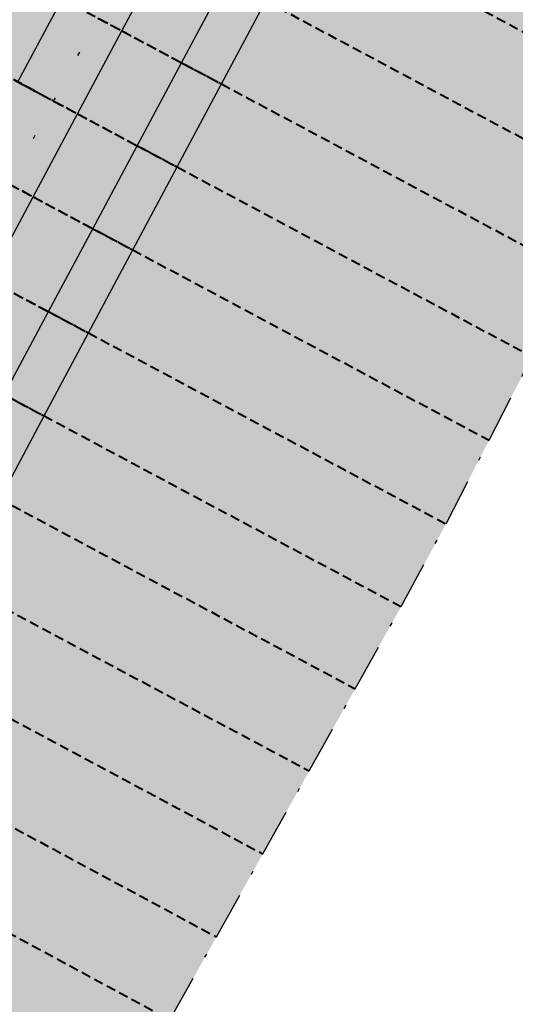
# Model space of a CAD drawing. Header units: metres. Extents: x 768989 to 770741, y 8991369 to 8992399.
# Tile 44 of 55: x 769474 to 769487, y 8992073 to 8992099. Entities that reach past the tile are written whole.
import ezdxf

# ---------------------------------------------------------------- set-up
doc = ezdxf.new("R2010")
doc.units = ezdxf.units.M
doc.header["$XCLIPFRAME"] = 2
for name, pattern in [('DASHDOT', [25.4, 12.7, -6.35, 0, -6.35]), ('DASHED', [0.75, 0.5, -0.25]), ('DASHED2', [0.375, 0.25, -0.125]), ('DOT', [6.35, 0, -6.35])]:
    doc.linetypes.add(name, pattern=pattern)
for name, color, linetype in [('+Corr_P_Secc_EnrocTalud', 51, 'DASHED'), ('+Corr_P_Secc_EnrocUña', 2, 'DASHED'), ('+SL-Corredor-Descolmatacion', 30, 'DASHDOT'), ('__ORTOFOTO', 7, 'Continuous')]:
    doc.layers.add(name, color=color, linetype=linetype)
doc.layers.add('+Corredor_P', color=7, linetype='DASHED2', lineweight=40)
picture_1 = doc.add_image_def('image1.ecw', size_in_pixel=(24806, 30931))

# ---------------------------------------------------------------- blocks, each defined once
blk = doc.blocks.new('*U63')
at = {"layer": '+Corredor_P', "linetype": 'DASHED2', "lineweight": 40, "true_color": 0xffffff}
for points in [[(769450.319, 8992062.034), (769450.432, 8992062.234), (769450.441, 8992062.251), (769451.403, 8992063.964), (769452.62, 8992066.14), (769453.833, 8992068.317), (769455.042, 8992070.497), (769456.248, 8992072.679), (769457.451, 8992074.862), (769458.649, 8992077.048), (769459.844, 8992079.236), (769461.036, 8992081.426), (769462.224, 8992083.618), (769463.408, 8992085.811), (769464.588, 8992088.007), (769465.77, 8992090.21), (769466.952, 8992092.413), (769468.133, 8992094.616), (769469.315, 8992096.819), (769470.497, 8992099.022), (769471.679, 8992101.225), (769472.86, 8992103.428), (769474.042, 8992105.631), (769475.224, 8992107.834), (769475.503, 8992108.354), (769475.509, 8992108.365), (769480.182, 8992105.869), (769480.176, 8992105.858), (769479.898, 8992105.337), (769478.719, 8992103.132), (769477.541, 8992100.927), (769476.363, 8992098.722), (769475.185, 8992096.517), (769474.007, 8992094.312), (769472.829, 8992092.107), (769471.651, 8992089.902), (769470.473, 8992087.697), (769469.295, 8992085.492), (769468.114, 8992083.286), (769466.929, 8992081.083), (769465.741, 8992078.881), (769464.549, 8992076.682), (769463.353, 8992074.484), (769462.154, 8992072.288), (769460.951, 8992070.095), (769459.745, 8992067.903), (769458.534, 8992065.714), (769457.32, 8992063.526), (769456.103, 8992061.34), (769455.141, 8992059.62), (769455.131, 8992059.602), (769455.019, 8992059.401), (769450.319, 8992062.034)], [(769455.019, 8992059.401), (769455.131, 8992059.602), (769455.141, 8992059.62), (769456.103, 8992061.34), (769457.32, 8992063.526), (769458.534, 8992065.714), (769459.745, 8992067.903), (769460.951, 8992070.095), (769462.154, 8992072.288), (769463.353, 8992074.484), (769464.549, 8992076.682), (769465.741, 8992078.881), (769466.929, 8992081.083), (769468.114, 8992083.286), (769469.295, 8992085.492), (769470.473, 8992087.697), (769471.651, 8992089.902), (769472.829, 8992092.107), (769474.007, 8992094.312), (769475.185, 8992096.517), (769476.363, 8992098.722), (769477.541, 8992100.927), (769478.719, 8992103.132), (769479.898, 8992105.337), (769480.176, 8992105.858), (769480.182, 8992105.869), (769483.461, 8992104.116), (769483.455, 8992104.105), (769483.177, 8992103.585), (769481.999, 8992101.38), (769480.821, 8992099.175), (769479.643, 8992096.97), (769478.465, 8992094.765), (769477.287, 8992092.56), (769476.109, 8992090.355), (769474.931, 8992088.15), (769473.753, 8992085.945), (769472.574, 8992083.739), (769471.39, 8992081.528), (769470.203, 8992079.319), (769469.012, 8992077.112), (769467.817, 8992074.907), (769466.618, 8992072.704), (769465.416, 8992070.503), (769464.21, 8992068.304), (769463, 8992066.107), (769461.787, 8992063.912), (769461.619, 8992061.136), (769460.397, 8992058.943), (769459.432, 8992057.217), (769459.423, 8992057.199), (769459.31, 8992056.998), (769455.019, 8992059.401)], [(769459.31, 8992056.998), (769459.423, 8992057.199), (769459.432, 8992057.217), (769460.397, 8992058.943), (769461.619, 8992061.136), (769461.787, 8992063.912), (769463, 8992066.107), (769464.21, 8992068.304), (769465.416, 8992070.503), (769466.618, 8992072.704), (769467.817, 8992074.907), (769469.012, 8992077.112), (769470.203, 8992079.319), (769471.39, 8992081.528), (769472.574, 8992083.739), (769473.753, 8992085.945), (769474.931, 8992088.15), (769476.109, 8992090.355), (769477.287, 8992092.56), (769478.465, 8992094.765), (769479.643, 8992096.97), (769480.821, 8992099.175), (769481.999, 8992101.38), (769483.177, 8992103.585), (769483.455, 8992104.105), (769483.461, 8992104.116), (769492.744, 8992099.157), (769492.738, 8992099.146), (769492.468, 8992098.621), (769491.325, 8992096.397), (769490.182, 8992094.174), (769489.039, 8992091.95), (769487.896, 8992089.726), (769486.752, 8992087.503), (769485.609, 8992085.279), (769484.416, 8992083.082), (769483.196, 8992080.899), (769481.975, 8992078.716), (769480.743, 8992076.511), (769479.51, 8992074.306), (769478.277, 8992072.101), (769477.045, 8992069.897), (769475.812, 8992067.692), (769474.58, 8992065.488), (769473.347, 8992063.283), (769472.115, 8992061.079), (769470.883, 8992058.875), (769469.65, 8992056.671), (769468.418, 8992054.466), (769467.447, 8992052.729), (769467.437, 8992052.712), (769467.324, 8992052.509), (769459.31, 8992056.998)]]:
    blk.add_hatch(color=7, dxfattribs=at).paths.add_polyline_path(points, flags=0)
at = {"layer": '+Corr_P_Secc_EnrocTalud', "color": 92, "linetype": 'DOT', "lineweight": 30, "ltscale": 0.2}
for p, q in [((769475.185, 8992096.517, 4.028), (769476.363, 8992098.722, 4.039)), ((769474.007, 8992094.312, 4.016), (769475.185, 8992096.517, 4.028))]:
    blk.add_line(p, q, dxfattribs=at)
at = {"layer": '+Corr_P_Secc_EnrocUña', "color": 2, "linetype": 'DASHED', "lineweight": -3, "ltscale": 5}
for p, q in [((769476.997, 8992098.384, 2.839), (769478.175, 8992100.589, 2.85)), ((769478.585, 8992097.535, 2.839), (769479.763, 8992099.74, 2.85)), ((769474.231, 8992097.027, 4.028), (769475.409, 8992099.232, 4.039)), ((769479.643, 8992096.97, 4.039), (769480.821, 8992099.175, 4.05)), ((769475.819, 8992096.179, 2.828), (769476.997, 8992098.384, 2.839)), ((769477.406, 8992095.33, 2.828), (769478.585, 8992097.535, 2.839)), ((769478.465, 8992094.765, 4.028), (769479.643, 8992096.97, 4.039)), ((769474.641, 8992093.974, 2.816), (769475.819, 8992096.179, 2.828)), ((769476.228, 8992093.125, 2.816), (769477.406, 8992095.33, 2.828)), ((769477.287, 8992092.56, 4.016), (769478.465, 8992094.765, 4.028)), ((769473.463, 8992091.768, 2.805), (769474.641, 8992093.974, 2.816)), ((769475.05, 8992090.92, 2.805), (769476.228, 8992093.125, 2.816)), ((769476.109, 8992090.355, 4.005), (769477.287, 8992092.56, 4.016)), ((769473.872, 8992088.715, 2.794), (769475.05, 8992090.92, 2.805)), ((769474.931, 8992088.15, 3.994), (769476.109, 8992090.355, 4.005)), ((769473.753, 8992085.945, 3.982), (769474.931, 8992088.15, 3.994))]:
    blk.add_line(p, q, dxfattribs=at)
at = {"layer": '+Corredor_P', "color": 153, "linetype": 'DASHED2', "lineweight": 40}
for p, q in [((769481.999, 8992101.38, 4.062), (769491.325, 8992096.397, 4.062)), ((769474.667, 8992096.794, 3.687), (769469.54, 8992099.533, 7.561)), ((769475.409, 8992099.232, 4.039), (769476.997, 8992098.384, 2.839)), ((769480.821, 8992099.175, 4.05), (769490.182, 8992094.174, 4.05)), ((769470.497, 8992099.022, 7.571), (769475.185, 8992096.517, 4.028)), ((769476.363, 8992098.722, 4.039), (769479.643, 8992096.97, 4.039)), ((769476.363, 8992098.722, 4.039), (769479.643, 8992096.97, 4.039)), ((769476.997, 8992098.384, 2.839), (769478.585, 8992097.535, 2.839)), ((769478.585, 8992097.535, 2.839), (769479.643, 8992096.97, 4.039)), ((769474.651, 8992096.803, 3.687), (769474.213, 8992097.037, 4.018)), ((769474.215, 8992097.035, 4.028), (769474.656, 8992096.8, 3.695)), ((769474.231, 8992097.027, 4.028), (769475.185, 8992096.517, 4.028)), ((769474.231, 8992097.027, 4.028), (769475.819, 8992096.179, 2.828)), ((769474.231, 8992097.027, 4.028), (769474.672, 8992096.791, 3.695)), ((769474.656, 8992096.8, 3.695), (769474.651, 8992096.803, 3.687)), ((769474.672, 8992096.791, 3.695), (769474.667, 8992096.794, 3.687)), ((769479.643, 8992096.97, 4.039), (769489.039, 8992091.95, 4.039)), ((769475.185, 8992096.517, 4.028), (769478.465, 8992094.765, 4.028)), ((769475.185, 8992096.517, 4.028), (769478.465, 8992094.765, 4.028)), ((769475.819, 8992096.179, 2.828), (769477.406, 8992095.33, 2.828)), ((769477.406, 8992095.33, 2.828), (769478.465, 8992094.765, 4.028)), ((769473.053, 8992094.822, 4.016), (769474.641, 8992093.974, 2.816)), ((769478.465, 8992094.765, 4.028), (769487.896, 8992089.726, 4.028)), ((769474.007, 8992094.312, 4.016), (769477.287, 8992092.56, 4.016)), ((769474.007, 8992094.312, 4.016), (769477.287, 8992092.56, 4.016)), ((769474.641, 8992093.974, 2.816), (769476.228, 8992093.125, 2.816)), ((769476.228, 8992093.125, 2.816), (769477.287, 8992092.56, 4.016)), ((769477.287, 8992092.56, 4.016), (769486.752, 8992087.503, 4.016)), ((769472.829, 8992092.107, 4.005), (769476.109, 8992090.355, 4.005)), ((769472.829, 8992092.107, 4.005), (769476.109, 8992090.355, 4.005)), ((769473.463, 8992091.768, 2.805), (769475.05, 8992090.92, 2.805)), ((769475.05, 8992090.92, 2.805), (769476.109, 8992090.355, 4.005)), ((769476.109, 8992090.355, 4.005), (769485.609, 8992085.279, 4.005)), ((769471.651, 8992089.902, 3.994), (769474.931, 8992088.15, 3.994)), ((769471.651, 8992089.902, 3.994), (769474.931, 8992088.15, 3.994)), ((769473.872, 8992088.715, 2.794), (769474.931, 8992088.15, 3.994)), ((769474.931, 8992088.15, 3.994), (769484.416, 8992083.082, 3.994)), ((769473.753, 8992085.945, 3.982), (769483.196, 8992080.899, 3.982)), ((769472.574, 8992083.739, 3.978), (769481.975, 8992078.716, 3.978)), ((769471.39, 8992081.528, 3.975), (769480.743, 8992076.511, 3.975)), ((769470.203, 8992079.319, 3.973), (769479.51, 8992074.306, 3.973)), ((769469.012, 8992077.112, 3.97), (769478.277, 8992072.101, 3.97))]:
    blk.add_line(p, q, dxfattribs=at)
at = {"layer": '+SL-Corredor-Descolmatacion', "color": 30, "linetype": 'DASHDOT', "lineweight": -3, "ltscale": 0.1}
for p, q in [((769486.752, 8992087.503, 4.016), (769487.896, 8992089.726, 4.028)), ((769485.609, 8992085.279, 4.005), (769486.752, 8992087.503, 4.016)), ((769484.416, 8992083.082, 3.994), (769485.609, 8992085.279, 4.005)), ((769483.196, 8992080.899, 3.982), (769484.416, 8992083.082, 3.994)), ((769481.975, 8992078.716, 3.978), (769483.196, 8992080.899, 3.982)), ((769480.743, 8992076.511, 3.975), (769481.975, 8992078.716, 3.978)), ((769479.51, 8992074.306, 3.973), (769480.743, 8992076.511, 3.975)), ((769478.277, 8992072.101, 3.97), (769479.51, 8992074.306, 3.973))]:
    blk.add_line(p, q, dxfattribs=at)

msp = doc.modelspace()

# ---------------------------------------------------------------- block references
at = {"layer": '+Corredor_P', "color": 7, "linetype": 'DASHED2', "lineweight": 40}
msp.add_blockref('*U63', (0, 0), dxfattribs=at)

# ---------------------------------------------------------------- pictures from other files: only their frames are drawn
at = {"layer": '__ORTOFOTO'}
image = msp.add_image(picture_1, insert=(768953.111, 8991450.629), size_in_units=(788.093, 982.685), dxfattribs=at)
image.set_boundary_path([(14907.494, 3902.78), (13192.595, 8192.59), (9164.97, 15223.01), (1123.99, 23397.36), (7213.21, 30797.77), (15925.164, 20444.27), (23177.06, 8354.5), (14907.494, 3902.78)])

doc.saveas('drawing.dxf')
